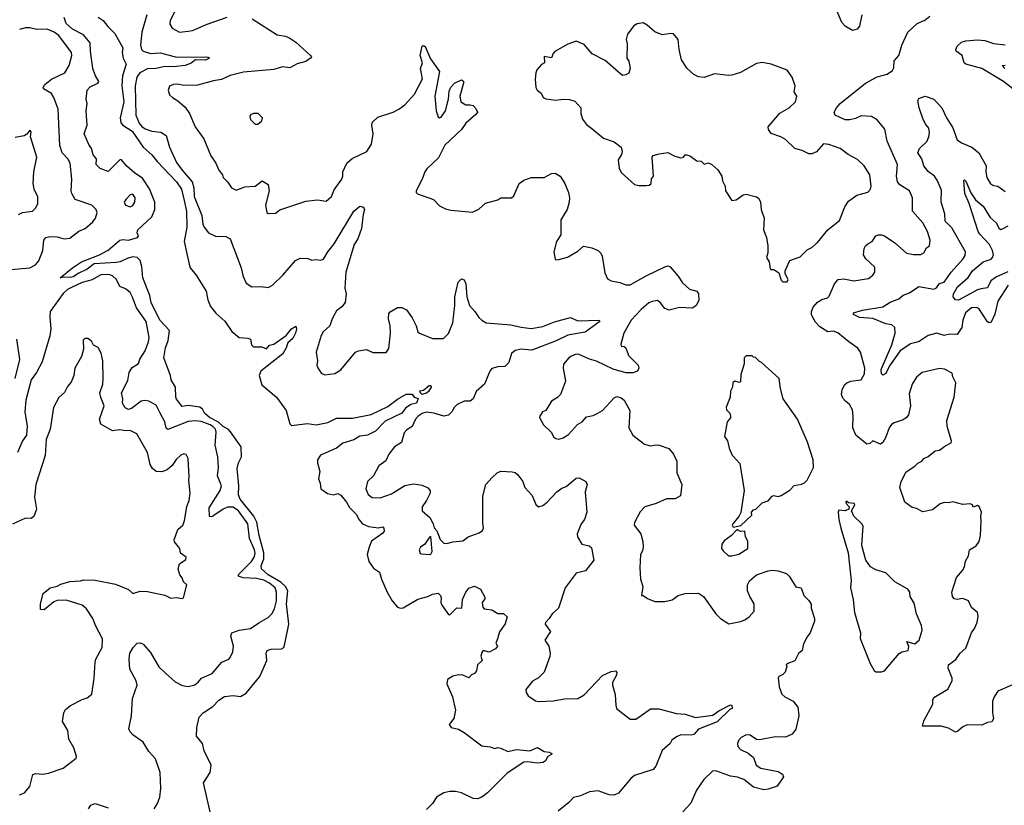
# Model space of a CAD drawing. Extents: x 2293878 to 2522763, y 823964 to 1006972.
# Tile 120 of 256: x 2325346 to 2332120, y 957930 to 963330. Entities that reach past the tile are written whole.
import ezdxf

# ---------------------------------------------------------------- set-up
doc = ezdxf.new("R2010")
doc.units = 0

msp = doc.modelspace()

# ---------------------------------------------------------------- linework, layer by layer
at = {"layer": '0CON20XD'}
for points in [[(2331140, 963365), (2331123.3, 963285), (2331107.5, 963265), (2331075, 963256.2), (2331025, 963286), (2331002.2, 963312.2), (2330953.1, 963425)], [(2326656, 957885), (2326610, 958085), (2326657.5, 958155), (2326664.4, 958205), (2326615.8, 958305), (2326604.2, 958355), (2326562, 958405), (2326564, 958465), (2326580, 958535), (2326608.8, 958565), (2326675, 958609.2), (2326715, 958652), (2326755, 958677.1), (2326815.7, 958685.7), (2326865, 958678.6), (2326905, 958701.2), (2326998, 958815), (2327047.1, 958925), (2327042.5, 958975), (2327048.8, 958995), (2327076, 959004), (2327148, 959005), (2327162.2, 959015), (2327171.1, 959038.9), (2327198.1, 959175), (2327182.2, 959315), (2327191, 959405), (2327173.8, 959435), (2327143.2, 959463.2), (2327054.5, 959514.5), (2327009.1, 959555), (2327008.2, 959575), (2327025.4, 959624.6), (2327026.7, 959665), (2326992.6, 959785), (2326976.5, 959876.5), (2326957.8, 959917.8), (2326863.5, 960035), (2326852.2, 960065), (2326854.2, 960125), (2326842.1, 960245), (2326850.3, 960285), (2326871.6, 960325), (2326869.3, 960395), (2326797.2, 960497.2), (2326782.3, 960512.3), (2326745, 960533), (2326713.3, 960563.3), (2326651.5, 960595), (2326617.6, 960625), (2326602.8, 960652.8), (2326585, 960667.7), (2326505, 960677.9), (2326465, 960671.4), (2326425, 960720.8), (2326419.5, 960735), (2326417.8, 960805), (2326388, 960855), (2326383.3, 960885), (2326338.6, 961005), (2326350, 961075), (2326367.2, 961125), (2326376.5, 961195), (2326313, 961263), (2326251.3, 961385), (2326241.5, 961435), (2326193.3, 961555), (2326186.1, 961635), (2326175.2, 961675.2), (2326155.3, 961695.3), (2326125, 961700.8), (2326085, 961688.9), (2326037.5, 961665), (2326010.4, 961660.4), (2325858.7, 961651.3), (2325810.4, 961615), (2325752.5, 961587.5), (2325715, 961561.7), (2325695, 961557.5), (2325648.8, 961561.2), (2325624, 961555), (2325710, 961625), (2325772, 961665), (2325896.2, 961715), (2325955, 961745.5), (2326035, 961813.8), (2326055, 961819.6), (2326095, 961814.5), (2326156.9, 961833.1), (2326163.3, 961845), (2326153.8, 961865), (2326158.6, 961885), (2326254.1, 961975), (2326276.2, 962025), (2326276.8, 962075), (2326238.9, 962168.9), (2326190, 962240), (2326137.1, 962275), (2326083.8, 962323.8), (2326045, 962370), (2326035, 962367.5), (2325955, 962287.5), (2325898.7, 962308.7), (2325871.4, 962335), (2325873.8, 962375), (2325850.5, 962400.5), (2325840, 962445), (2325821.7, 962471.7), (2325790, 962545), (2325811.1, 962605), (2325803.1, 962705), (2325810.8, 962755), (2325804.2, 962785), (2325809.2, 962845), (2325831.1, 962868.9), (2325883.3, 962895), (2325890, 962905), (2325865, 962948.8), (2325850.4, 962995), (2325833.3, 963115), (2325832.1, 963172.1), (2325785.9, 963225.9), (2325709.4, 963265), (2325665, 963303.5), (2325652.7, 963345)], [(2325886.9, 963346.9), (2325920.9, 963325), (2325952.6, 963282.6), (2326000.8, 963235), (2326055, 963137.5), (2326051.4, 963105), (2326058, 963065), (2326078.8, 963025), (2326052.9, 962945), (2326049.2, 962875), (2326063.2, 962765), (2326037.2, 962655), (2326042.3, 962622.3), (2326055.4, 962605), (2326120.2, 962565), (2326194.8, 962454.8), (2326255, 962402.5), (2326291.1, 962355), (2326425.2, 962215), (2326460, 962165), (2326477.5, 962087.5), (2326492.8, 962015), (2326496.2, 961905), (2326476.9, 961805), (2326510.9, 961650.9), (2326520, 961625), (2326560, 961575), (2326628, 961465), (2326641.1, 961405), (2326659.4, 961359.4), (2326695, 961313.1), (2326757.1, 961257.1), (2326805, 961188.1), (2326856.5, 961146.5), (2326915, 961141.9), (2326933.3, 961135), (2326940, 961095), (2326955, 961080.9), (2327011.6, 961081.6), (2327045, 961068.8), (2327065, 961093.8), (2327095, 961098.9), (2327180, 961160), (2327215, 961204.3), (2327245, 961223.3), (2327250, 961205), (2327243.6, 961175), (2327225, 961138.9), (2327190.3, 961109.7), (2327179.6, 961075), (2327156.4, 961033.6), (2327004.7, 960915.3), (2326993.3, 960885), (2327011.5, 960821.5), (2327113.1, 960735), (2327179.5, 960645), (2327205, 960552.5), (2327215, 960541.2), (2327325, 960554.5), (2327385, 960545.4), (2327465, 960562.5), (2327525, 960590.7), (2327635, 960590.2), (2327764.2, 960615.8), (2327877.7, 960672.3), (2327945, 960722.7), (2328005, 960756.2), (2328046.7, 960756.7), (2328060, 960735), (2328087, 960727), (2328076.9, 960695), (2328036, 960685), (2328000.7, 960659.3), (2327974.4, 960625), (2327860.3, 960569.7), (2327795, 960501.3), (2327739.2, 960475), (2327685, 960466.5), (2327645, 960443.4), (2327569.9, 960420.1), (2327525.4, 960384.6), (2327415, 960337.5), (2327394, 960305), (2327393.8, 960285), (2327410.8, 960225), (2327402, 960175), (2327413.8, 960145), (2327416.7, 960105), (2327464, 960074), (2327505, 960064), (2327535, 960072.5), (2327555, 960062), (2327595, 960013.8), (2327616.1, 959976.1), (2327661.4, 959931.4), (2327681.5, 959891.5), (2327704.3, 959864.3), (2327745, 959846.9), (2327815, 959838.1), (2327845, 959843.8), (2327852, 959835), (2327852.9, 959815), (2327845, 959800.8), (2327767.5, 959745), (2327749.5, 959705), (2327737.1, 959655), (2327748.6, 959605), (2327780.9, 959560.9), (2327822.5, 959532.5), (2327834.5, 959485), (2327874.6, 959394.6), (2327909.2, 959335), (2327945, 959292.9), (2327965, 959284.4), (2327985, 959286.9), (2328085, 959347.1), (2328155, 959364.3), (2328185, 959381.9), (2328225, 959388), (2328241.7, 959371.7), (2328246.7, 959355), (2328244, 959325), (2328251.2, 959305), (2328295, 959242.5), (2328305, 959240), (2328352.9, 959287.1), (2328386.7, 959285), (2328391.4, 959345), (2328414.3, 959395.7), (2328435, 959422.5), (2328475, 959436.2), (2328516.7, 959415), (2328545, 959360), (2328545, 959350), (2328527, 959323), (2328532, 959292), (2328540.7, 959280.7), (2328595, 959273.3), (2328635, 959248.8), (2328675, 959248.8), (2328700, 959225), (2328685, 959177.5), (2328646.7, 959123.3), (2328633.3, 959075), (2328622.5, 959045), (2328633.8, 959025), (2328619.2, 959005), (2328575, 958983.3), (2328535, 958993.3), (2328525, 958980), (2328518, 958955), (2328528, 958925), (2328496.7, 958895), (2328488.8, 958855), (2328475, 958836.7), (2328454, 958826), (2328435, 958806.7), (2328395.6, 958825.6), (2328365, 958827.8), (2328325, 958816.7), (2328289.2, 958795), (2328285.7, 958765), (2328324, 958675), (2328343.8, 958585), (2328333.6, 958526.4), (2328300, 958485), (2328315, 958464.2), (2328365, 958454), (2328405, 958430), (2328525, 958338), (2328582.7, 958332.7), (2328615, 958320), (2328635, 958326.7), (2328655, 958323.3), (2328705, 958298.8), (2328765, 958312.5), (2328855.8, 958304.2), (2328907.3, 958327.3), (2328955, 958300), (2328987.5, 958295), (2329007.5, 958285), (2329005, 958280), (2328980, 958265), (2328962.5, 958235), (2328947.5, 958225), (2328905, 958220), (2328841.4, 958228.6), (2328815, 958225.7), (2328699.5, 958150.5), (2328564.4, 958015), (2328525, 957985.6), (2328494.5, 957975.5), (2328465, 957975.6), (2328385, 958015.4), (2328345, 958024.6), (2328305, 958025.5), (2328263.8, 958015), (2328214.3, 957985), (2328185, 957942.5), (2328145, 957900.8)], [(2326220, 963365), (2326187, 963245), (2326176.6, 963155), (2326183.2, 963125), (2326195.6, 963115), (2326245, 963098.3), (2326315, 963101.7), (2326425, 963073.8), (2326625.6, 963075.6), (2326643.3, 963073.3), (2326652.5, 963065), (2326625, 963052.2), (2326555, 963054.5), (2326525, 963031.1), (2326484.2, 963015.8), (2326405, 963007), (2326345, 963008), (2326285, 962994.8), (2326225, 962993.7), (2326172.1, 962965), (2326151.2, 962935), (2326141.2, 962875), (2326145.9, 962675), (2326168.9, 962618.9), (2326185.9, 962595.9), (2326209.5, 962579.5), (2326255, 962563.3), (2326318.2, 962558.2), (2326353.8, 962533.8), (2326377.5, 962455), (2326425, 962349.4), (2326463.1, 962295), (2326533.3, 962215), (2326543.1, 962175), (2326545.3, 962115), (2326598.2, 961985), (2326606.2, 961925), (2326614.7, 961904.7), (2326645, 961865.6), (2326692.1, 961842.1), (2326765, 961840), (2326794.6, 961824.6), (2326870, 961625), (2326883.1, 961565), (2326905, 961520), (2326944.2, 961494.2), (2327005, 961496.2), (2327055, 961490), (2327085, 961505.7), (2327156.2, 961573.8), (2327242.9, 961675), (2327275, 961692), (2327329.3, 961689.3), (2327355, 961677.5), (2327385, 961682), (2327415, 961677.8), (2327436, 961684), (2327466.7, 961735), (2327510.2, 961789.8), (2327644.8, 962015.2), (2327685, 962048.6), (2327712.3, 962042.3), (2327717.5, 962025), (2327707.9, 961992.1), (2327697.3, 961895), (2327671.5, 961825), (2327646, 961784), (2327589.2, 961595), (2327582.5, 961485), (2327591.5, 961445), (2327584.1, 961385.9), (2327562.7, 961357.3), (2327525, 961330), (2327496, 961275), (2327478.8, 961225), (2327434.5, 961185.5), (2327419.4, 961160.6), (2327386.2, 961045), (2327393.8, 960985), (2327391.2, 960955), (2327396.4, 960936.4), (2327420.7, 960900.7), (2327445, 960888.8), (2327515, 960898.8), (2327555.6, 960924.4), (2327656.1, 961043.9), (2327675.9, 961054.1), (2327733, 961063), (2327775, 961043.3), (2327866.4, 961043.6), (2327885, 961070), (2327898, 961175), (2327895.8, 961225), (2327884, 961275), (2327885, 961310), (2327895, 961323.3), (2327945, 961352.5), (2327975, 961352.5), (2328006.7, 961335), (2328045, 961280), (2328074, 961225), (2328085.7, 961185.7), (2328095.7, 961175.7), (2328185, 961140), (2328261.7, 961138.3), (2328297, 961173), (2328325, 961247.5), (2328340, 961365), (2328340, 961425), (2328362.8, 961527.2)], [(2326422.1, 963405), (2326381.9, 963325), (2326379.7, 963299.7), (2326395, 963272.5), (2326445, 963245.7), (2326505, 963250.8), (2326535, 963256), (2326635, 963299.2), (2326772.9, 963347.1)], [(2332245, 958788.9), (2332075.6, 958714.4), (2332049.2, 958675), (2332038, 958645), (2332038.8, 958565), (2332046.2, 958525), (2332035, 958503.8), (2332005, 958500), (2331965, 958480), (2331865, 958484), (2331835, 958470), (2331800.3, 958439.7), (2331785, 958433.8), (2331735, 958459.2), (2331685, 958474.3), (2331557.5, 958475), (2331565, 958510), (2331627.5, 958625), (2331627.5, 958655), (2331635, 958670), (2331731.1, 958728.9), (2331761.4, 958785), (2331761.4, 958805), (2331732.4, 958872.4), (2331735.7, 958895), (2331787.1, 958932.9), (2331815.8, 958975), (2331855, 959010.8), (2331893.6, 959115), (2331914.4, 959145), (2331932.4, 959187.6), (2331939.7, 959230.3), (2331936.4, 959256.4), (2331895, 959290.8), (2331872.5, 959335), (2331835, 959350.5), (2331795, 959345.6), (2331775, 959350), (2331762.2, 959365), (2331759.4, 959395), (2331791.9, 959495), (2331832.5, 959545), (2331845, 959570), (2331852, 959608), (2331872.9, 959645), (2331881.4, 959685), (2331925.5, 959714.5), (2331947, 959743), (2331955.8, 959785), (2331961.2, 959885), (2331957.5, 959915), (2331963.3, 959945), (2331947.5, 959985), (2331935, 959990), (2331905, 959980), (2331900, 959995), (2331885, 960002.5), (2331835, 959996.7), (2331765.9, 960015.9), (2331735, 960008.8), (2331705, 960011.2), (2331677.7, 960002.3), (2331625, 959961.2), (2331558.3, 959948.3), (2331515, 959970), (2331485, 959977.5), (2331435, 960013.3), (2331400, 960115), (2331409.2, 960155), (2331445, 960223.3), (2331505, 960260.8), (2331525, 960281.2), (2331552.5, 960295), (2331567, 960313), (2331595, 960326.7), (2331645, 960366.2), (2331675, 960372), (2331710.3, 960399.7), (2331755, 960422.5), (2331757.5, 960435), (2331726.2, 960535), (2331724.3, 960575), (2331773.7, 960736.3), (2331787.1, 960835), (2331766, 960875), (2331761.7, 960901.7), (2331708.8, 960928.8), (2331675, 960932), (2331555, 960905.6), (2331515, 960874), (2331485.5, 960824.5), (2331465, 960757.5), (2331474.3, 960675.7), (2331460, 960615), (2331445, 960593.8), (2331425, 960579.2), (2331360.9, 960559.1), (2331342.7, 960547.3), (2331328.6, 960525), (2331302.5, 960455), (2331284, 960425), (2331267.3, 960412.7), (2331215, 960435.8), (2331195, 960417.5), (2331175, 960412.5), (2331098.8, 960475), (2331078, 960525), (2331080.8, 960605), (2331075, 960647.5), (2331053.8, 960685), (2331028.3, 960708.3), (2331008, 960728), (2330999.4, 960755), (2331003.3, 960785), (2331019.3, 960820.7), (2331036, 960835), (2331063.3, 960845), (2331135, 960854.4), (2331157.7, 960895), (2331160.4, 960935), (2331131.5, 961045), (2331113.1, 961073.1), (2331050.4, 961115), (2330975, 961178.8), (2330945, 961188.3), (2330905, 961185.3), (2330850.2, 961220.2), (2330821.5, 961251.5), (2330802.8, 961282.8), (2330793.6, 961305), (2330794, 961325), (2330804.8, 961355.2), (2330835, 961388.5), (2330865, 961406.4), (2330902.4, 961417.6), (2330915, 961429.2), (2330950.8, 961515), (2330975.8, 961544.2), (2331015, 961549.2), (2331085, 961534.3), (2331185, 961551.4), (2331215, 961574), (2331230, 961595), (2331228.6, 961628.6), (2331166.2, 961686.2), (2331151.4, 961715), (2331155, 961756.7), (2331164.5, 961775.5), (2331181.3, 961788.7), (2331211.2, 961805), (2331236.7, 961845), (2331255, 961852.5), (2331275, 961851.4), (2331295, 961844.3), (2331367.1, 961797.1), (2331446.4, 961726.4), (2331495, 961715.6), (2331544.4, 961715.6), (2331565, 961728), (2331585, 961761.2), (2331604.1, 961775.9), (2331608.6, 961815), (2331591.1, 961875), (2331558.9, 961935), (2331489.2, 962015), (2331488.9, 962105), (2331466.7, 962155), (2331401.9, 962195), (2331384.6, 962215), (2331377.1, 962255), (2331384.4, 962335), (2331314.4, 962495), (2331298, 962578), (2331245, 962642.9), (2331205, 962665.5), (2331135, 962669.6), (2331095, 962651.1), (2331057.6, 962642.4), (2331025, 962641.5), (2330955, 962673.3), (2330950, 962695), (2330965.7, 962724.3), (2330990.8, 962755), (2331164.2, 962895), (2331245, 962937.8), (2331315, 962955.6), (2331349.7, 962980.3), (2331359.3, 963000.7), (2331362.2, 963047.8), (2331395, 963083.3), (2331414.2, 963155), (2331456, 963245), (2331520, 963305), (2331572.7, 963327.3), (2331606.7, 963355)], [(2325235, 961608.9), (2325415.5, 961624.5), (2325455, 961644.3), (2325476.9, 961673.1), (2325505.4, 961745), (2325511.9, 961815), (2325526.2, 961833.8), (2325555, 961840.4), (2325605, 961837.5), (2325653.2, 961823.2), (2325691.1, 961828.9), (2325752.4, 961877.6), (2325795.5, 961894.5), (2325849.7, 961940.3), (2325868, 961965), (2325880, 962005), (2325873.3, 962025), (2325843.3, 962055), (2325728.6, 962095), (2325705.7, 962135.7), (2325700.7, 962155), (2325705.8, 962235), (2325694.5, 962345), (2325677.3, 962375), (2325637.5, 962415), (2325621.5, 962465), (2325610.6, 962715), (2325581.4, 962795), (2325565, 962823.3), (2325510, 962855), (2325506.9, 962865), (2325519.5, 962885), (2325565, 962922.5), (2325656.9, 962965), (2325685.5, 963015), (2325705.6, 963085), (2325702.2, 963105), (2325615, 963220.8), (2325582.9, 963245), (2325535, 963265.5), (2325465, 963262.2), (2325415, 963274.5), (2325385, 963274.6), (2325345, 963263.8)], [(2326946.1, 963336.1), (2327117.4, 963227.4), (2327175, 963216.7), (2327205, 963204.2), (2327245.6, 963175.6), (2327347.5, 963085), (2327352.5, 963075), (2327347.5, 963065), (2327315, 963043.3), (2327255, 963026.7), (2327205, 963000), (2327155, 963005.6), (2327095, 962987.8), (2326885, 962968.8), (2326794, 962946), (2326735, 962919.2), (2326680.5, 962909.5), (2326568.7, 962881.3), (2326475, 962879.2), (2326435, 962887.5), (2326404.1, 962885.9), (2326376.1, 962873.9), (2326366.7, 962845), (2326376.2, 962815), (2326396.7, 962795), (2326435, 962773.8), (2326485, 962728.8), (2326515, 962686.2), (2326554.4, 962595), (2326612, 962512), (2326660, 962395), (2326695, 962343.3), (2326715.8, 962295), (2326740.8, 962265), (2326746.2, 962245), (2326775, 962216.7), (2326804.1, 962174.1), (2326835, 962158.8), (2326895, 962182.5), (2326965, 962185.7), (2327015, 962223.3), (2327055, 962197.5), (2327061.4, 962155), (2327038, 962055), (2327046.1, 962006.1), (2327055, 961998.8), (2327105, 962000), (2327135, 962024.2), (2327315, 962082.5), (2327395, 962092.5), (2327455, 962084), (2327492, 962115), (2327509.6, 962160.4), (2327561.2, 962235), (2327568.8, 962255), (2327568.8, 962285), (2327596.7, 962345), (2327634.3, 962375.7), (2327733.8, 962425), (2327766, 962475), (2327777.8, 962545), (2327768.6, 962605), (2327774.2, 962625), (2327810.4, 962659.6), (2327915, 962695.6), (2327955, 962716.5), (2327994.7, 962745.3), (2328062.3, 962817.7), (2328116.2, 962925), (2328102.5, 962995), (2328118.1, 963035), (2328102, 963085), (2328115, 963147.5), (2328125, 963152.5), (2328135, 963146.7), (2328172.2, 963062.2), (2328233.9, 962973.9), (2328202, 962805), (2328212, 962705), (2328225, 962662.5), (2328235, 962656.7), (2328245, 962660), (2328275.5, 962704.5), (2328295.7, 962785), (2328300.8, 962839.2), (2328312.7, 962867.3), (2328337.5, 962895), (2328385, 962916.2), (2328398.3, 962908.3), (2328400, 962895), (2328374.2, 962805), (2328381.2, 962765), (2328414.2, 962744.2), (2328445, 962746.2), (2328465, 962740), (2328485, 962720), (2328496, 962695), (2328485, 962678.8), (2328415, 962620), (2328385, 962576.7), (2328271.7, 962468.3), (2328228.3, 962381.7), (2328147.5, 962305), (2328134.2, 962285), (2328115.8, 962235), (2328072.5, 962155), (2328073, 962143), (2328083, 962133), (2328193.6, 962093.6), (2328235, 962050), (2328275, 962030), (2328311.7, 962021.7), (2328461.7, 962008.3), (2328505, 962027.5), (2328551.7, 962068.3), (2328635, 962093.3), (2328655, 962106.7), (2328730, 962105), (2328745, 962120), (2328782, 962205), (2328815, 962227.5), (2328865, 962245.8), (2328955, 962246.2), (2329005, 962273.8), (2329030, 962275), (2329063.3, 962255), (2329096.7, 962205), (2329122.5, 962142.5), (2329129.2, 962105), (2329127.1, 962075), (2329113.2, 962026.8), (2329068, 961955), (2329069.5, 961850.5), (2329039.2, 961805), (2329021.2, 961735), (2329030, 961685), (2329035, 961680), (2329055, 961681.2), (2329115, 961697.5), (2329185, 961740), (2329225, 961774), (2329282.3, 961762.3), (2329325, 961744), (2329345, 961726.2), (2329353.1, 961705), (2329371.3, 961591.3), (2329389.4, 961549.4), (2329414.5, 961534.5), (2329475, 961524.4), (2329515, 961506.9), (2329545, 961508.9), (2329655, 961570), (2329785, 961632.5), (2329807.7, 961637.7), (2329821.2, 961631.2), (2329875, 961567.1), (2329905, 961521.4), (2329955, 961477.1), (2330005, 961463.3), (2330015.9, 961445.9), (2330018.8, 961401.2), (2329999.2, 961365), (2329975, 961348.5), (2329885, 961353.1), (2329814.3, 961334.3), (2329785, 961346), (2329754, 961385), (2329735, 961399.2), (2329696.6, 961393.4), (2329675, 961383.1), (2329620.7, 961339.3), (2329552.5, 961265), (2329503.3, 961175), (2329480.6, 961100.6), (2329485, 961086.7), (2329505, 961082.9), (2329515, 961074.3), (2329535, 961022.5), (2329600, 960955), (2329606.2, 960935), (2329595.9, 960914.1), (2329565, 960902.5), (2329515, 960901.9), (2329427.9, 960927.9), (2329315, 960983.6), (2329265, 960996.5), (2329195, 961028.6), (2329175, 961030.8), (2329143.2, 961016.8), (2329125, 961006), (2329087.3, 960962.7), (2329085.8, 960935), (2329100, 960845), (2329065.7, 960755), (2329045, 960734), (2329005, 960708.8), (2328966.2, 960645), (2328943.3, 960635), (2328923.3, 960605), (2328922.5, 960595), (2328950, 960545), (2329003.3, 960495), (2329021.7, 960461.7), (2329035, 960451.2), (2329055, 960448), (2329085, 960456), (2329121.1, 960478.9), (2329182.8, 960547.2), (2329216.2, 960565), (2329245, 960600), (2329291.3, 960608.7), (2329323.8, 960625), (2329355, 960644.4), (2329435, 960731.4), (2329455, 960740.8), (2329485, 960732), (2329505.7, 960715), (2329543.1, 960645), (2329535.6, 960525), (2329565, 960473.8), (2329645, 960413.3), (2329685, 960400), (2329725, 960408), (2329745.9, 960405.9), (2329812.3, 960382.3), (2329844.2, 960344.2), (2329866, 960295), (2329867.5, 960215), (2329901.2, 960135), (2329892.3, 960057.7), (2329855, 960036), (2329795, 960037.5), (2329725.5, 960004.5), (2329647.3, 959982.7), (2329615, 959947.5), (2329576.2, 959875), (2329574, 959855), (2329618.8, 959795), (2329633, 959743), (2329636.2, 959705), (2329631.7, 959678.3), (2329617, 959653), (2329612.3, 959562.3), (2329616, 959485), (2329633.6, 959433.6), (2329623.3, 959373.3), (2329635, 959372.5), (2329665, 959352.5), (2329715, 959332), (2329785, 959330), (2329835, 959343.3), (2329875, 959371.8), (2329924, 959386), (2330015, 959389.2), (2330050, 959365), (2330135, 959246.2), (2330166.7, 959215), (2330225, 959178), (2330305, 959192.5), (2330335, 959205.7), (2330365, 959226), (2330400, 959265), (2330400, 959315), (2330369.2, 959365), (2330352.9, 959405), (2330353.3, 959445), (2330367.9, 959472.1), (2330414.7, 959515.3), (2330495, 959541.1), (2330525, 959545.6), (2330565, 959542.2), (2330622.4, 959522.4), (2330640, 959505), (2330685, 959432.5), (2330722.5, 959425), (2330741.7, 959371.7), (2330775, 959337.5), (2330791.7, 959311.7), (2330791.7, 959298.3), (2330790, 959285), (2330813.3, 959215), (2330813.3, 959195), (2330784.2, 959115.8), (2330762.4, 959087.6), (2330739.2, 959040.8), (2330730, 958995), (2330705, 958972.5), (2330677.7, 958922.3), (2330630, 958905), (2330620, 958895), (2330622.5, 958885), (2330611.2, 958845), (2330595, 958828.8), (2330567.5, 958815), (2330564.1, 958805.9), (2330570, 958745), (2330590, 958695), (2330608.8, 958675), (2330666.2, 958645), (2330698.6, 958605), (2330705.5, 958545), (2330686.4, 958453.6), (2330660, 958420), (2330615, 958397.5), (2330545, 958400.6), (2330435, 958378.9), (2330415, 958383.1), (2330372.2, 958412.2), (2330345, 958413.6), (2330310, 958395), (2330291.9, 958375), (2330284.6, 958355.4), (2330287.5, 958335), (2330305, 958314.4), (2330358.7, 958288.7), (2330395, 958257.5), (2330412.5, 958205), (2330444.2, 958184.2), (2330565, 958162), (2330594.1, 958144.1), (2330600, 958125), (2330557.7, 958062.3), (2330495, 958040.6), (2330465, 958036.5), (2330395, 958054.3), (2330326.7, 958106.7), (2330285, 958124.4), (2330235, 958130), (2330135, 958166.4), (2330111.2, 958165), (2330052.2, 958107.8), (2330002.9, 958035), (2329963.8, 957945), (2329907.5, 957885)], [(2330625, 961527.5), (2330632.5, 961545), (2330613, 961583), (2330612.5, 961605), (2330644, 961676), (2330715, 961700.8), (2330762.7, 961747.3), (2330795, 961763.8), (2330835, 961800), (2330904.6, 961885.4), (2330985, 961950), (2331023.3, 962045), (2331048.1, 962081.9), (2331105, 962123.3), (2331180, 962145), (2331199.2, 962165), (2331204.3, 962185), (2331194.5, 962264.5), (2331155, 962325.8), (2331108.7, 962368.7), (2331045, 962404), (2330990, 962445), (2330913.4, 962473.4), (2330875, 962476.2), (2330827.6, 962422.4), (2330795, 962408.8), (2330775, 962407.5), (2330730.2, 962430.2), (2330678.8, 962445), (2330615, 962505.8), (2330582.5, 962525), (2330515, 962548), (2330497.5, 962575), (2330495.7, 962595), (2330575, 962688.6), (2330638.8, 962725), (2330683.9, 962766.1), (2330692, 962805), (2330673.3, 962835), (2330680, 962875), (2330660, 962935), (2330625, 962982.5), (2330515.8, 963025.8), (2330455, 963036), (2330415, 963028.8), (2330305, 962968), (2330245, 962950), (2330225, 962946), (2330125, 962958.1), (2330055, 962933.3), (2330015, 962937.8), (2329983.9, 962953.9), (2329937.1, 962995), (2329898.1, 963055), (2329881.9, 963125), (2329876, 963195), (2329845, 963232.5), (2329826.1, 963236.1), (2329765, 963226.7), (2329716.2, 963246.2), (2329662.4, 963292.4), (2329635, 963310), (2329595, 963302), (2329571.7, 963288.3), (2329528.3, 963231.7), (2329519.2, 963195), (2329525.8, 963165), (2329523.3, 963065), (2329537.5, 963045), (2329546.2, 962995), (2329536.1, 962963.9), (2329515, 962952.5), (2329495, 962947.5), (2329485, 962953.3), (2329375, 963050.8), (2329285, 963096.2), (2329229.1, 963159.1), (2329175, 963183.8), (2329116.9, 963163.1), (2329028.3, 963111.7), (2329015, 963097.5), (2329005, 963067.5), (2328953.6, 963076.4), (2328956.2, 963033.8), (2328935, 963022.5), (2328904.3, 962985.7), (2328895.8, 962965), (2328891.7, 962921.7), (2328896, 962865), (2328906.1, 962846.1), (2328932.5, 962825), (2328947.5, 962795), (2328965, 962786.7), (2329035, 962778.1), (2329085, 962784.3), (2329128.3, 962781.7), (2329165, 962770), (2329207.5, 962725), (2329205.7, 962685), (2329217.7, 962647.7), (2329245, 962610), (2329282.3, 962582.3), (2329362.5, 962515), (2329435, 962492), (2329483.3, 962455), (2329491.2, 962425), (2329485.9, 962404.1), (2329462.7, 962367.3), (2329469.5, 962309.5), (2329485, 962280), (2329575, 962197.5), (2329605, 962190), (2329655, 962190), (2329677, 962193), (2329690, 962205), (2329693, 962237), (2329707.5, 962255), (2329697.5, 962385), (2329703.9, 962396.1), (2329745, 962408.8), (2329805, 962416.7), (2329852.3, 962392.3), (2329895, 962380), (2329912.5, 962385), (2329925, 962402.5), (2329935, 962401.2), (2329955.7, 962395.7), (2330005, 962361.2), (2330035, 962357.5), (2330055, 962337.5), (2330085, 962345.8), (2330106.7, 962335), (2330147.9, 962297.9), (2330175.7, 962255.7), (2330181.7, 962221.7), (2330198.8, 962185), (2330202, 962155), (2330245, 962087.5), (2330275, 962093.3), (2330323.9, 962126.1), (2330345, 962130), (2330413.9, 962113.9), (2330430.5, 962100.5), (2330442, 962075), (2330446.7, 962025), (2330466.9, 961966.9), (2330464, 961885), (2330483, 961833), (2330493.8, 961775), (2330493, 961727), (2330483.3, 961695), (2330502.5, 961665), (2330508.3, 961618.3), (2330515, 961612.5), (2330535, 961612.5), (2330569.3, 961589.3), (2330585, 961540), (2330595, 961527.5), (2330625, 961527.5)], [(2332177.5, 962855), (2332114.3, 962905), (2331965, 962994.6), (2331856, 963025), (2331844, 963035), (2331828.8, 963085), (2331788.8, 963115), (2331786, 963125), (2331795, 963148.8), (2331825, 963177.1), (2331855, 963184.5), (2331935, 963191.2), (2331985, 963187.9), (2332045, 963166.7), (2332125, 963156.7)], [(2332123.4, 962995), (2332104.2, 963015), (2332125, 963017.7)], [(2332146.1, 961505), (2332075.4, 961395), (2332054.7, 961305.3), (2332029.7, 961250.3), (2332015, 961247.1), (2332005, 961252.5), (2331945, 961345.7), (2331925, 961353.1), (2331895, 961349.1), (2331853.5, 961315), (2331835.4, 961265), (2331828.1, 961215), (2331795, 961167.1), (2331745, 961169.5), (2331705, 961159.2), (2331655, 961174.6), (2331595, 961160.5), (2331535, 961118.6), (2331511.2, 961111.2), (2331475, 961103.1), (2331404.4, 961055), (2331329.1, 960950.9), (2331305, 960898.8), (2331285, 960887.1), (2331275, 960896), (2331271.6, 960925), (2331345, 961096.2), (2331368.6, 961175), (2331366.2, 961215), (2331345, 961233.8), (2331305, 961238.9), (2331215.3, 961275.3), (2331123.3, 961283.3), (2331083.3, 961305), (2331083.3, 961315), (2331145, 961333.9), (2331285, 961355.6), (2331335, 961388.8), (2331395, 961412), (2331423.3, 961436.7), (2331467.4, 961452.6), (2331532.6, 961497.4), (2331635, 961478.5), (2331653, 961487), (2331673.5, 961516.5), (2331705, 961526.2), (2331755, 961594.5), (2331835, 961684.3), (2331850.3, 961709.7), (2331851.9, 961735), (2331758.9, 961898.9), (2331711.8, 961945), (2331711.5, 961995), (2331686.4, 962075), (2331687.6, 962157.6), (2331658.1, 962228.1), (2331639.2, 962255), (2331596.4, 962286.4), (2331565, 962326), (2331551.5, 962375), (2331525.7, 962415), (2331535.7, 962445), (2331587.8, 962492.2), (2331601.2, 962525), (2331605.4, 962555.4), (2331600, 962585), (2331579.2, 962609.2), (2331562.5, 962645), (2331534.3, 962725), (2331523.8, 962775), (2331531.7, 962788.3), (2331575, 962804.2), (2331635, 962783.3), (2331690, 962725), (2331721.8, 962655), (2331765, 962586), (2331795.3, 962505.3), (2331824.6, 962484.6), (2331895.3, 962455.3), (2331944.5, 962415), (2331995.2, 962325.2), (2331992.5, 962285), (2331999.4, 962245), (2332025, 962202), (2332045, 962190.8), (2332075, 962185.8), (2332125, 962150)], [(2326985, 962613.3), (2327012.5, 962635), (2327016.4, 962656.4), (2326985.8, 962685.8), (2326955, 962685.8), (2326934.2, 962675.8), (2326930, 962665), (2326933.8, 962643.8), (2326965, 962613.3), (2326985, 962613.3)], [(2325338.9, 961991.1), (2325365.4, 962004.6), (2325435, 962014.3), (2325454, 962035), (2325471.2, 962065), (2325471.7, 962111.7), (2325445.9, 962165.9), (2325439.2, 962205), (2325444.3, 962285), (2325463.1, 962385), (2325421.2, 962525), (2325425, 962560), (2325415, 962570), (2325396.4, 962543.6), (2325377.7, 962532.3), (2325315, 962521.2)], [(2332145, 961597), (2332065, 961563.3), (2332027.1, 961535), (2332005, 961486.9), (2331961.1, 961481.1), (2331935, 961472.9), (2331805, 961402.4), (2331784.6, 961404.6), (2331768.9, 961425), (2331771, 961445), (2331798.8, 961495), (2331871.3, 961558.7), (2331899.8, 961605), (2331975, 961665.6), (2332029.1, 961685), (2332038.8, 961695), (2332044.7, 961715), (2332038.4, 961745), (2332018.4, 961785), (2331950.4, 961855), (2331938.9, 961875), (2331877.5, 962067.5), (2331847.1, 962135), (2331840.8, 962225), (2331845, 962228.6), (2331855, 962221.2), (2331889.2, 962139.2), (2331921.2, 962091.2), (2331975, 962047.8), (2332021.3, 961971.3), (2332063, 961933), (2332085, 961895.6), (2332095, 961888.6), (2332112, 961895), (2332146, 961914)], [(2326105, 962044.4), (2326125, 962052.5), (2326138.6, 962075), (2326140.8, 962105), (2326125, 962130), (2326105, 962126.2), (2326076, 962095), (2326066, 962075), (2326073.3, 962055), (2326105, 962044.4)], [(2326348.3, 958838.3), (2326415, 958779.4), (2326465, 958754.5), (2326505, 958746.4), (2326551.3, 958758.7), (2326574.5, 958775.5), (2326596.7, 958805), (2326669.2, 958835), (2326735.6, 958914.4), (2326783.8, 958935), (2326795, 958946), (2326811.4, 958985), (2326817.1, 959025), (2326798.1, 959091.9), (2326805.7, 959115), (2326855, 959133.1), (2326934, 959145), (2326990.8, 959185), (2327055, 959220), (2327081.8, 959245), (2327099.5, 959280.5), (2327112.6, 959335), (2327113.4, 959395), (2327102.9, 959425), (2327065, 959456.2), (2327025, 959477.7), (2326975, 959488.1), (2326883.9, 959493.9), (2326855, 959503.6), (2326848.9, 959515), (2326941, 959605), (2326959.8, 959635), (2326965, 959660), (2326960.8, 959685), (2326927.9, 959765), (2326915.7, 959865), (2326850.9, 959955), (2326815, 959978.6), (2326775, 959978.9), (2326744.8, 959965.2), (2326675, 959916.7), (2326665, 959911.9), (2326652.5, 959915), (2326650, 959975), (2326725.9, 960095), (2326734.6, 960125), (2326705.8, 960195), (2326712.8, 960252.8), (2326708.8, 960325), (2326692, 960405), (2326698.2, 960495), (2326694.1, 960515), (2326675.3, 960535), (2326655.5, 960545), (2326595, 960568.1), (2326555, 960573.7), (2326505, 960567.9), (2326365, 960513.3), (2326353.5, 960523.5), (2326344.6, 960565), (2326310.3, 960630.3), (2326285, 960680.6), (2326235, 960709.1), (2326205, 960712.7), (2326181.7, 960708.3), (2326115, 960658.5), (2326095, 960651.2), (2326072.4, 960662.4), (2326054.4, 960694.4), (2326055.7, 960725), (2326045.5, 960765), (2326089.1, 960850.9), (2326099.3, 960905), (2326120.3, 960939.7), (2326163.8, 960966.2), (2326173.6, 960996.4), (2326208.5, 961055), (2326232.3, 961115), (2326237.7, 961145), (2326216.1, 961255), (2326150.8, 961350.8), (2326123.1, 961423.1), (2326105, 961454), (2326075, 961479.4), (2326036, 961496), (2326012.9, 961545), (2325985, 961570), (2325959.6, 961579.6), (2325903.4, 961576.6), (2325845, 961542.2), (2325775, 961524.8), (2325707.7, 961492.3), (2325675.6, 961475), (2325645, 961447.7), (2325555.3, 961325), (2325552.6, 961285), (2325560.7, 961205), (2325552.5, 961157.5), (2325501.1, 960978.9), (2325462.3, 960905), (2325424.2, 960855), (2325388.8, 960715), (2325381.2, 960635), (2325396.5, 960536.5), (2325392.2, 960475), (2325366, 960435), (2325330.3, 960355)], [(2328362.8, 961527.2), (2328385, 961550), (2328405, 961541.2), (2328415.7, 961515), (2328423.1, 961425), (2328441.1, 961365), (2328478.1, 961325), (2328505, 961284.3), (2328525, 961264.2), (2328555, 961247.5), (2328725, 961232.5), (2328795, 961216.2), (2328865, 961208.2), (2328945, 961220.4), (2329025, 961253.8), (2329135, 961284.4), (2329185, 961260.9), (2329332.5, 961265), (2329336.7, 961255), (2329237.3, 961182.7), (2329117.7, 961162.3), (2329037.4, 961122.6), (2328869.4, 961059.4), (2328794.5, 961065.5), (2328755, 961056.3), (2328730.5, 961035), (2328711.2, 960975), (2328684.1, 960945.9), (2328635, 960944.4), (2328595, 960932.9), (2328579.4, 960915), (2328543.3, 960825), (2328487.1, 960775), (2328465, 960723.8), (2328445, 960708.8), (2328405, 960709.2), (2328355, 960684.3), (2328335.7, 960665), (2328320, 960635), (2328295, 960612.5), (2328265, 960604.2), (2328195.7, 960625.7), (2328145, 960633.3), (2328115.8, 960624.2), (2328086.9, 960605), (2328070, 960585), (2328046.5, 960533.5), (2328010, 960510), (2327990.5, 960489.5), (2327972.9, 960425), (2327925, 960394.2), (2327886.4, 960343.6), (2327865, 960298.8), (2327817, 960263), (2327780.8, 960195), (2327739.5, 960155), (2327726.9, 960105), (2327743.8, 960066.2), (2327770, 960045), (2327826.7, 960043.3), (2327905, 960071.2), (2327995, 960128.5), (2328055, 960140.8), (2328115, 960131.1), (2328155, 960112), (2328170, 960095), (2328170, 960075), (2328145.7, 960024.3), (2328115, 959982.5), (2328114, 959955), (2328168.1, 959908.1), (2328190.8, 959865), (2328196.7, 959836.7), (2328215, 959817.5), (2328238.2, 959758.2), (2328265, 959732.5), (2328285, 959730), (2328325, 959741.2), (2328395, 959748), (2328432.5, 959775), (2328507.7, 959802.3), (2328530.5, 959819.5), (2328538, 959835), (2328532.5, 959875), (2328531.9, 960055), (2328552.5, 960135), (2328597.4, 960182.6), (2328632, 960215), (2328655, 960227.5), (2328735, 960223.1), (2328755, 960217.1), (2328772.7, 960202.7), (2328807.8, 960155), (2328820.8, 960115), (2328870.6, 960060.6), (2328897.3, 959997.3), (2328915, 959981.2), (2328945, 959991.2), (2328975, 960012.9), (2329041.2, 960085), (2329075, 960109.2), (2329105, 960121.4), (2329175, 960178.8), (2329195, 960180), (2329240, 960155), (2329250, 960135), (2329236.2, 960085), (2329248.1, 959945), (2329231.4, 959895), (2329209.2, 959865), (2329180.5, 959795), (2329184.6, 959774.6), (2329213.8, 959725), (2329263.2, 959713.2), (2329278.9, 959698.9), (2329296, 959615), (2329239.1, 959540.9), (2329174.2, 959525), (2329099.4, 959425), (2329051.9, 959285), (2329010, 959245), (2328989.2, 959215), (2328963.2, 959186.8), (2328960, 959175), (2328998.9, 959125), (2328959.2, 959065), (2328986.9, 959025), (2328995.4, 958975.4), (2328993.1, 958953.1), (2328955, 958846), (2328914.5, 958805.5), (2328875, 958782.5), (2328827.5, 958725), (2328830, 958705), (2328843.3, 958683.3), (2328895, 958648), (2328915, 958642.5), (2329015, 958647.1), (2329095, 958662), (2329185, 958664.2), (2329229.8, 958690.2), (2329355, 958821.2), (2329415, 958850.8), (2329443.8, 958853.8), (2329453.8, 958843.8), (2329452, 958825), (2329423.8, 958775), (2329423.8, 958755), (2329441.7, 958691.7), (2329446.9, 958615), (2329455, 958593.8), (2329545, 958521.4), (2329585, 958521.5), (2329622.1, 958547.9), (2329685, 958593.8), (2329743.7, 958593.7), (2329865, 958560.8), (2329925, 958556.2), (2329995, 958532.9), (2330115, 958549.5), (2330155, 958580), (2330235, 958620), (2330245.8, 958615.8), (2330246.7, 958595), (2330230.7, 958589.3), (2330145, 958504.4), (2330015, 958453.5), (2329983.4, 958416.6), (2329965, 958411.4), (2329895, 958413.3), (2329865, 958401.2), (2329833, 958377), (2329821.2, 958355), (2329765, 958306.2), (2329721.7, 958198.3), (2329705, 958175.8), (2329574.6, 958135.4), (2329550, 958115), (2329488.9, 958041.1), (2329465, 958013.5), (2329435, 957998.8), (2329401.9, 958001.9), (2329325, 958030.4), (2329265, 958022.5), (2329205, 957995.6), (2329155, 957982.9), (2329125, 957950), (2329050.3, 957889.7)], [(2325345, 958001.4), (2325378.8, 958015), (2325415, 958060), (2325437.5, 958142.5), (2325455, 958149.2), (2325505, 958144.4), (2325545, 958150.5), (2325645, 958184.4), (2325735, 958253.3), (2325736.7, 958265), (2325717.5, 958325), (2325684, 958385), (2325678, 958445), (2325641.2, 958505), (2325650, 958565), (2325662.2, 958587.8), (2325695, 958617.1), (2325775, 958657.5), (2325811.2, 958668.8), (2325843.3, 958695), (2325858.6, 958805), (2325864.4, 958915), (2325869.4, 958935), (2325912.9, 959015), (2325916.9, 959075), (2325870.7, 959160.7), (2325849.1, 959215), (2325805, 959281.4), (2325775, 959305.5), (2325665, 959339.4), (2325605, 959337.5), (2325581.2, 959328.8), (2325515, 959273.3), (2325490, 959275), (2325490, 959315), (2325507.5, 959385), (2325555, 959423.8), (2325605, 959436.2), (2325630.3, 959449.7), (2325690.5, 959469.5), (2325765, 959473.1), (2325785, 959480), (2325865, 959478), (2326005, 959450.8), (2326095, 959413.3), (2326125, 959386.7), (2326175, 959401.2), (2326225, 959400), (2326345, 959374), (2326385, 959352.9), (2326425, 959358), (2326465, 959351.2), (2326473.9, 959356.1), (2326496, 959445), (2326472.5, 959465), (2326463.6, 959493.6), (2326446.7, 959515), (2326436.7, 959555), (2326445, 959590), (2326489.3, 959620.7), (2326492.5, 959635), (2326453.3, 959663.3), (2326448.8, 959695), (2326411.7, 959741.7), (2326409.2, 959755), (2326434.3, 959825), (2326468.6, 959855), (2326480, 959885), (2326496.1, 959983.9), (2326511.9, 960025), (2326520, 960075), (2326510, 960165), (2326512.7, 960187.3), (2326505.7, 960315), (2326492.5, 960342.5), (2326475, 960346), (2326455, 960336), (2326423.2, 960306.8), (2326396.2, 960265), (2326361.2, 960235), (2326325, 960222.9), (2326285, 960224.2), (2326260, 960245), (2326243.2, 960273.2), (2326226.2, 960356.2), (2326153, 960483), (2326105, 960507.5), (2326075, 960504.4), (2326035, 960510.6), (2325985, 960504.5), (2325905, 960549.2), (2325896, 960585), (2325926.8, 960675), (2325903.4, 960733.4), (2325897.5, 960765), (2325918.1, 960825), (2325921.4, 960865), (2325917.5, 960985), (2325907.3, 961037.3), (2325885, 961077.5), (2325854.1, 961094.1), (2325839.5, 961119.5), (2325815, 961140), (2325795, 961140), (2325783.6, 961126.4), (2325784, 961065), (2325771.2, 961015), (2325761.2, 960998.8), (2325725.7, 960935), (2325718.6, 960885), (2325701.3, 960838.7), (2325675, 960810), (2325655, 960768.8), (2325615.7, 960734.3), (2325579.2, 960665), (2325556.9, 960515), (2325528.6, 960445), (2325520.6, 960335), (2325456.5, 960135), (2325448.7, 960048.7), (2325462.2, 959965), (2325444, 959915), (2325425, 959901.4), (2325385, 959904.3), (2325297.2, 959862.8)], [(2325315.6, 960864.4), (2325347.6, 960995), (2325325.7, 961135)], [(2330255, 959842.5), (2330306.1, 959853.9), (2330382.5, 959925), (2330380, 959945), (2330395, 959960), (2330410, 959965), (2330455, 960010), (2330495, 960022.5), (2330522.5, 960055), (2330535, 960058.8), (2330565, 960053.3), (2330585, 960060), (2330645, 960096.7), (2330675, 960128.8), (2330725, 960137.5), (2330745, 960147.5), (2330762.5, 960165), (2330807, 960253), (2330805.8, 960305), (2330766.9, 960426.9), (2330697.5, 960585), (2330598.8, 960725), (2330580, 960795), (2330570, 960865), (2330450, 960975), (2330435, 960980), (2330408.3, 961008.3), (2330395, 961010), (2330385, 961020), (2330345, 961020), (2330330, 961005), (2330330, 960965), (2330308.3, 960891.7), (2330305, 960840), (2330295, 960837.5), (2330265, 960846.2), (2330252.7, 960837.3), (2330248.8, 960805), (2330237, 960777), (2330233.3, 960735), (2330206.4, 960666.4), (2330208.3, 960648.3), (2330232.5, 960625), (2330236.7, 960605), (2330236.1, 960593.9), (2330214, 960566), (2330193.8, 960465), (2330214.3, 960434.3), (2330225.8, 960385), (2330246.8, 960336.8), (2330299.2, 960279.2), (2330331.2, 960095), (2330307, 959943), (2330292.5, 959915), (2330252.5, 959865), (2330247.5, 959855), (2330255, 959842.5)], [(2328115, 960753.3), (2328103, 960763), (2328100, 960780), (2328125, 960783.3), (2328163.3, 960815), (2328175.6, 960815.6), (2328175.9, 960804.1), (2328157.5, 960775), (2328145, 960764), (2328115, 960753.3)], [(2331275, 958846.7), (2331295, 958853.8), (2331397, 958973), (2331415, 958986), (2331458, 958995), (2331462.4, 959022.4), (2331450, 959055), (2331505, 959038.9), (2331534.2, 959065), (2331554.2, 959135), (2331550.8, 959165), (2331516, 959245), (2331498.7, 959318.7), (2331471.2, 959365), (2331468.8, 959395), (2331456.7, 959415), (2331367.5, 959465), (2331305, 959528.8), (2331235, 959548.8), (2331199.5, 959569.5), (2331168, 959615), (2331139.4, 959715), (2331149.3, 959849.3), (2331140, 959865), (2331085, 959916.7), (2331067.5, 959955), (2331092.5, 959995), (2331090, 960005), (2331048.3, 960008.3), (2331035, 960020), (2331030, 960015), (2331032.5, 960005), (2331051.7, 959981.7), (2331050, 959965), (2331023.8, 959953.8), (2330981.7, 959958.3), (2330977.5, 959945), (2330981.2, 959895), (2330995.8, 959835.8), (2331044.5, 959664.5), (2331065.6, 959475), (2331062.5, 959425), (2331080, 959345), (2331089.4, 959255), (2331130.6, 959115), (2331127.7, 959077.7), (2331196.7, 958905), (2331225, 958857.5), (2331235, 958847.5), (2331275, 958846.7)], [(2330245, 959644.3), (2330292.7, 959657.3), (2330356.2, 959695), (2330356, 959745), (2330340, 959775), (2330333.6, 959813.6), (2330305, 959812), (2330285, 959822.5), (2330273, 959817), (2330242.5, 959785), (2330192.7, 959747.3), (2330176.7, 959725), (2330174.2, 959695), (2330185, 959678.8), (2330223.3, 959645), (2330245, 959644.3)], [(2328165, 959654), (2328175, 959656.2), (2328184.3, 959675), (2328175, 959777.5), (2328165, 959773.3), (2328133.8, 959726.2), (2328103.8, 959705), (2328093.3, 959685), (2328101.7, 959661.7), (2328108.3, 959658.3), (2328165, 959654)], [(2326270.8, 957905), (2326295, 957943.3), (2326309.4, 957985), (2326317.1, 958045), (2326312.5, 958155), (2326280.3, 958250.3), (2326235, 958298.8), (2326195, 958364), (2326125, 958414.2), (2326105.5, 958435.5), (2326098.1, 958455), (2326114.6, 958545.4), (2326122.3, 958665), (2326153.3, 958755), (2326146.9, 958785), (2326103.6, 958865), (2326099.2, 958935), (2326104, 958975), (2326126, 959015), (2326155, 959044), (2326175, 959045.8), (2326195, 959037.1), (2326245, 958979.2), (2326302.6, 958882.6), (2326348.3, 958838.3)], [(2325819.2, 957905), (2325835, 957930), (2325865, 957941.2), (2325955, 957911.4)]]:
    msp.add_lwpolyline(points, dxfattribs=at)

doc.saveas('drawing.dxf')
